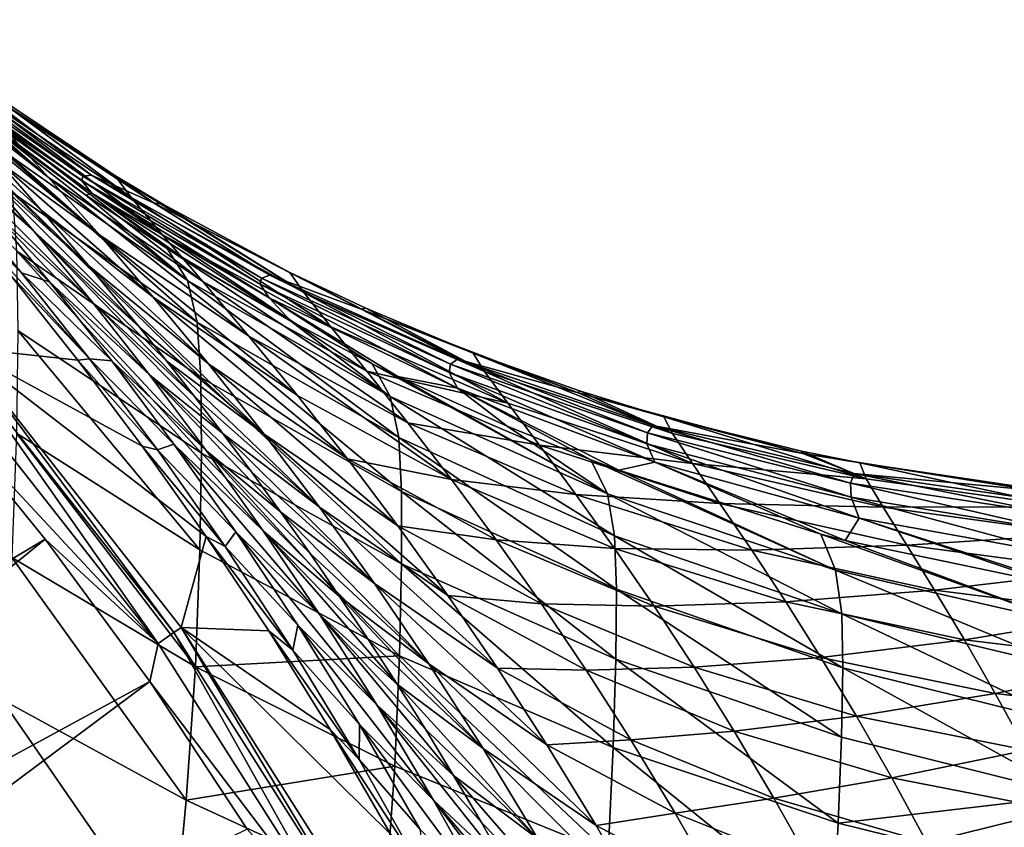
# Model space of a CAD drawing. Header units: metres. Extents: x -109 to 109, y -314 to 82.
# Tile 147 of 191: x 21 to 28, y 14 to 20. Entities that reach past the tile are written whole.
import ezdxf

# ---------------------------------------------------------------- set-up
doc = ezdxf.new("R2010")
doc.units = ezdxf.units.M
doc.layers.add('solid_504261_XXX', color=7, linetype='CONTINUOUS')

msp = doc.modelspace()

# ---------------------------------------------------------------- linework, layer by layer
at = {"layer": 'solid_504261_XXX'}
for points in [[(19.601936, 20.169321, 176.872955), (20.635729, 19.351465, 177.591263), (20.978443, 18.971785, 175.993423)], [(19.802666, 19.955219, 175.988663), (19.601936, 20.169321, 176.872955), (20.978443, 18.971785, 175.993423)], [(20.035347, 19.706345, 175.095596), (19.802666, 19.955219, 175.988663), (20.978443, 18.971785, 175.993423)], [(20.871006, 18.560364, 169.821487), (20.033354, 19.305466, 169.210815), (19.552084, 19.836094, 170.300186)], [(20.871006, 18.560364, 169.821487), (19.552084, 19.836094, 170.300186), (20.429237, 19.074097, 170.860855)], [(19.969078, 19.830486, 189.625778), (21.232883, 18.944025, 189.443192), (19.972256, 19.86092, 187.940613)], [(21.310469, 18.850092, 191.051514), (21.232883, 18.944025, 189.443192), (19.969078, 19.830486, 189.625778)], [(20.058922, 19.739655, 191.304886), (21.310469, 18.850092, 191.051514), (19.969078, 19.830486, 189.625778)], [(19.972256, 19.86092, 187.940613), (21.242247, 18.97954, 187.824158), (20.033747, 19.864307, 186.246216)], [(21.232883, 18.944025, 189.443192), (21.242247, 18.97954, 187.824158), (19.972256, 19.86092, 187.940613)], [(20.033747, 19.864307, 186.246216), (21.306446, 18.988737, 186.190216), (20.305462, 19.743208, 184.521484)], [(21.242247, 18.97954, 187.824158), (21.306446, 18.988737, 186.190216), (20.033747, 19.864307, 186.246216)], [(20.225826, 19.837021, 181.324966), (20.400219, 19.708647, 181.338867), (21.61026, 18.815126, 179.56456)], [(20.371984, 19.649408, 179.366333), (20.225826, 19.837021, 181.324966), (21.61026, 18.815126, 179.56456)], [(20.035347, 19.706345, 175.095596), (20.978443, 18.971785, 175.993423), (21.366806, 18.535389, 174.5578)], [(20.299559, 19.420322, 174.192017), (20.035347, 19.706345, 175.095596), (21.366806, 18.535389, 174.5578)], [(21.265289, 18.835392, 192.685791), (21.310469, 18.850092, 191.051514), (20.058922, 19.739655, 191.304886)], [(20.528606, 19.367022, 192.880325), (21.265289, 18.835392, 192.685791), (20.058922, 19.739655, 191.304886)], [(20.305462, 19.743208, 184.521484), (21.483702, 18.984201, 181.428589), (20.400219, 19.708647, 181.338867)], [(20.305462, 19.743208, 184.521484), (21.784548, 18.776094, 184.520645), (21.483702, 18.984201, 181.428589)], [(21.306446, 18.988737, 186.190216), (21.784548, 18.776094, 184.520645), (20.305462, 19.743208, 184.521484)], [(20.400219, 19.708647, 181.338867), (21.483702, 18.984201, 181.428589), (21.61026, 18.815126, 179.56456)], [(20.371984, 19.649408, 179.366333), (21.61026, 18.815126, 179.56456), (21.845356, 18.537346, 177.87381)], [(20.635729, 19.351465, 177.591263), (20.371984, 19.649408, 179.366333), (21.845356, 18.537346, 177.87381)], [(19.989178, 19.565922, 171.975311), (20.596085, 19.093122, 173.274933), (20.924452, 18.721786, 172.346619)], [(19.989178, 19.565922, 171.975311), (20.924452, 18.721786, 172.346619), (21.28433, 18.302071, 171.40387)], [(20.429237, 19.074097, 170.860855), (19.989178, 19.565922, 171.975311), (21.28433, 18.302071, 171.40387)], [(20.596085, 19.093122, 173.274933), (20.299559, 19.420322, 174.192017), (21.366806, 18.535389, 174.5578)], [(21.310616, 18.026587, 168.846069), (20.512522, 18.753141, 168.188644), (20.033354, 19.305466, 169.210815)], [(21.310616, 18.026587, 168.846069), (20.033354, 19.305466, 169.210815), (20.871006, 18.560364, 169.821487)], [(22.036827, 18.187386, 193.884613), (21.265289, 18.835392, 192.685791), (20.528606, 19.367022, 192.880325)], [(22.036827, 18.187386, 193.884613), (20.528606, 19.367022, 192.880325), (20.620935, 19.182379, 194.3181)], [(20.635729, 19.351465, 177.591263), (21.845356, 18.537346, 177.87381), (22.153381, 18.179161, 176.350266)], [(20.978443, 18.971785, 175.993423), (20.635729, 19.351465, 177.591263), (22.153381, 18.179161, 176.350266)], [(20.776052, 18.246622, 165.553574), (20.140015, 18.884272, 164.866913), (19.838188, 19.227674, 165.396378)], [(20.257668, 18.867804, 166.521194), (20.776052, 18.246622, 165.553574), (19.838188, 19.227674, 165.396378)], [(22.11054, 17.870937, 195.188232), (20.620935, 19.182379, 194.3181), (20.70516, 18.855471, 195.690842)], [(22.11054, 17.870937, 195.188232), (22.036827, 18.187386, 193.884613), (20.620935, 19.182379, 194.3181)], [(20.596085, 19.093122, 173.274933), (21.366806, 18.535389, 174.5578), (21.776934, 18.0599, 173.262924)], [(20.924452, 18.721786, 172.346619), (20.596085, 19.093122, 173.274933), (21.776934, 18.0599, 173.262924)], [(20.429237, 19.074097, 170.860855), (21.28433, 18.302071, 171.40387), (21.672489, 17.832676, 170.45314)], [(20.871006, 18.560364, 169.821487), (20.429237, 19.074097, 170.860855), (21.672489, 17.832676, 170.45314)], [(20.978443, 18.971785, 175.993423), (22.153381, 18.179161, 176.350266), (22.503529, 17.76531, 174.979797)], [(21.366806, 18.535389, 174.5578), (20.978443, 18.971785, 175.993423), (22.503529, 17.76531, 174.979797)], [(21.232883, 18.944025, 189.443192), (22.588863, 18.158068, 189.275284), (21.242247, 18.97954, 187.824158)], [(22.657425, 18.054251, 190.817978), (22.588863, 18.158068, 189.275284), (21.232883, 18.944025, 189.443192)], [(21.310469, 18.850092, 191.051514), (22.657425, 18.054251, 190.817978), (21.232883, 18.944025, 189.443192)], [(21.242247, 18.97954, 187.824158), (22.600283, 18.205477, 187.717087), (21.306446, 18.988737, 186.190216)], [(22.588863, 18.158068, 189.275284), (22.600283, 18.205477, 187.717087), (21.242247, 18.97954, 187.824158)], [(21.306446, 18.988737, 186.190216), (22.661871, 18.226879, 186.13858), (21.784548, 18.776094, 184.520645)], [(22.600283, 18.205477, 187.717087), (22.661871, 18.226879, 186.13858), (21.306446, 18.988737, 186.190216)], [(21.483702, 18.984201, 181.428589), (21.849184, 18.766157, 181.459976), (22.920107, 18.095423, 179.773773)], [(21.61026, 18.815126, 179.56456), (21.483702, 18.984201, 181.428589), (22.920107, 18.095423, 179.773773)], [(21.784548, 18.776094, 184.520645), (21.849184, 18.766157, 181.459976), (21.483702, 18.984201, 181.428589)], [(21.292358, 17.59271, 164.620132), (20.694729, 18.224377, 163.914063), (20.140015, 18.884272, 164.866913)], [(20.776052, 18.246622, 165.553574), (21.292358, 17.59271, 164.620132), (20.140015, 18.884272, 164.866913)], [(20.988424, 18.177799, 167.221481), (20.776052, 18.246622, 165.553574), (20.257668, 18.867804, 166.521194)], [(20.512522, 18.753141, 168.188644), (20.988424, 18.177799, 167.221481), (20.257668, 18.867804, 166.521194)], [(22.13748, 17.448809, 196.458694), (20.70516, 18.855471, 195.690842), (20.738323, 18.413116, 197.032944)], [(22.13748, 17.448809, 196.458694), (22.11054, 17.870937, 195.188232), (20.70516, 18.855471, 195.690842)], [(21.265289, 18.835392, 192.685791), (21.882242, 18.430479, 192.536011), (21.310469, 18.850092, 191.051514)], [(22.036827, 18.187386, 193.884613), (21.882242, 18.430479, 192.536011), (21.265289, 18.835392, 192.685791)], [(22.821966, 17.877857, 192.327347), (22.657425, 18.054251, 190.817978), (21.310469, 18.850092, 191.051514)], [(22.03088, 18.338062, 192.501495), (22.821966, 17.877857, 192.327347), (21.310469, 18.850092, 191.051514)], [(21.882242, 18.430479, 192.536011), (22.03088, 18.338062, 192.501495), (21.310469, 18.850092, 191.051514)], [(21.61026, 18.815126, 179.56456), (22.920107, 18.095423, 179.773773), (23.126156, 17.836218, 178.165192)], [(21.845356, 18.537346, 177.87381), (21.61026, 18.815126, 179.56456), (23.126156, 17.836218, 178.165192)], [(21.747061, 17.471533, 167.922913), (20.988424, 18.177799, 167.221481), (20.512522, 18.753141, 168.188644)], [(21.747061, 17.471533, 167.922913), (20.512522, 18.753141, 168.188644), (21.310616, 18.026587, 168.846069)], [(20.924452, 18.721786, 172.346619), (21.776934, 18.0599, 173.262924), (22.197208, 17.553226, 172.080383)], [(21.28433, 18.302071, 171.40387), (20.924452, 18.721786, 172.346619), (22.197208, 17.553226, 172.080383)], [(21.784548, 18.776094, 184.520645), (22.814335, 18.248213, 181.545181), (21.849184, 18.766157, 181.459976)], [(21.784548, 18.776094, 184.520645), (23.356764, 17.969051, 184.519836), (22.814335, 18.248213, 181.545181)], [(22.661871, 18.226879, 186.13858), (23.356764, 17.969051, 184.519836), (21.784548, 18.776094, 184.520645)], [(21.849184, 18.766157, 181.459976), (22.814335, 18.248213, 181.545181), (22.920107, 18.095423, 179.773773)], [(20.871006, 18.560364, 169.821487), (21.672489, 17.832676, 170.45314), (21.877666, 17.576883, 169.972549)], [(20.871006, 18.560364, 169.821487), (21.877666, 17.576883, 169.972549), (22.089714, 17.306463, 169.489075)], [(21.310616, 18.026587, 168.846069), (20.871006, 18.560364, 169.821487), (22.089714, 17.306463, 169.489075)], [(21.366806, 18.535389, 174.5578), (22.503529, 17.76531, 174.979797), (22.873751, 17.313242, 173.742249)], [(21.776934, 18.0599, 173.262924), (21.366806, 18.535389, 174.5578), (22.873751, 17.313242, 173.742249)], [(21.845356, 18.537346, 177.87381), (23.126156, 17.836218, 178.165192), (23.399677, 17.498255, 176.713654)], [(22.153381, 18.179161, 176.350266), (21.845356, 18.537346, 177.87381), (23.399677, 17.498255, 176.713654)], [(22.142382, 16.875826, 197.713776), (20.738323, 18.413116, 197.032944), (20.747015, 17.807606, 198.362091)], [(22.142382, 16.875826, 197.713776), (22.13748, 17.448809, 196.458694), (20.738323, 18.413116, 197.032944)], [(21.882242, 18.430479, 192.536011), (22.821966, 17.877857, 192.327347), (22.03088, 18.338062, 192.501495)], [(23.578209, 17.30653, 193.488846), (22.821966, 17.877857, 192.327347), (21.882242, 18.430479, 192.536011)], [(23.578209, 17.30653, 193.488846), (21.882242, 18.430479, 192.536011), (22.036827, 18.187386, 193.884613)], [(21.28433, 18.302071, 171.40387), (22.197208, 17.553226, 172.080383), (22.619896, 17.020521, 170.9888)], [(21.672489, 17.832676, 170.45314), (21.28433, 18.302071, 171.40387), (22.619896, 17.020521, 170.9888)], [(20.315773, 17.678717, 145.456512), (20.694729, 18.224377, 163.914063), (21.204443, 17.581984, 163.059387)], [(21.292358, 17.59271, 164.620132), (21.204443, 17.581984, 163.059387), (20.694729, 18.224377, 163.914063)], [(21.461533, 17.576385, 166.297043), (21.292358, 17.59271, 164.620132), (20.776052, 18.246622, 165.553574)], [(20.988424, 18.177799, 167.221481), (21.461533, 17.576385, 166.297043), (20.776052, 18.246622, 165.553574)], [(23.64193, 16.993006, 194.728775), (22.036827, 18.187386, 193.884613), (22.11054, 17.870937, 195.188232)], [(23.64193, 16.993006, 194.728775), (23.578209, 17.30653, 193.488846), (22.036827, 18.187386, 193.884613)], [(22.588863, 18.158068, 189.275284), (24.025135, 17.48737, 189.122116), (22.600283, 18.205477, 187.717087)], [(22.600283, 18.205477, 187.717087), (24.034492, 17.551554, 187.619186), (22.661871, 18.226879, 186.13858)], [(24.025135, 17.48737, 189.122116), (24.034492, 17.551554, 187.619186), (22.600283, 18.205477, 187.717087)], [(22.661871, 18.226879, 186.13858), (24.08835, 17.589146, 186.091064), (23.356764, 17.969051, 184.519836)], [(24.034492, 17.551554, 187.619186), (24.08835, 17.589146, 186.091064), (22.661871, 18.226879, 186.13858)], [(22.814335, 18.248213, 181.545181), (23.391798, 17.975908, 181.597519), (24.293535, 17.496563, 179.992294)], [(22.920107, 18.095423, 179.773773), (22.814335, 18.248213, 181.545181), (24.293535, 17.496563, 179.992294)], [(23.356764, 17.969051, 184.519836), (23.391798, 17.975908, 181.597519), (22.814335, 18.248213, 181.545181)], [(22.180861, 16.892262, 167.040298), (21.461533, 17.576385, 166.297043), (20.988424, 18.177799, 167.221481)], [(22.180861, 16.892262, 167.040298), (20.988424, 18.177799, 167.221481), (21.747061, 17.471533, 167.922913)], [(22.153381, 18.179161, 176.350266), (23.399677, 17.498255, 176.713654), (23.712204, 17.105665, 175.406006)], [(22.503529, 17.76531, 174.979797), (22.153381, 18.179161, 176.350266), (23.712204, 17.105665, 175.406006)], [(24.088047, 17.368343, 190.604782), (24.025135, 17.48737, 189.122116), (22.588863, 18.158068, 189.275284)], [(22.657425, 18.054251, 190.817978), (24.088047, 17.368343, 190.604782), (22.588863, 18.158068, 189.275284)], [(21.776934, 18.0599, 173.262924), (22.873751, 17.313242, 173.742249), (23.253378, 16.830856, 172.610992)], [(22.197208, 17.553226, 172.080383), (21.776934, 18.0599, 173.262924), (23.253378, 16.830856, 172.610992)], [(23.635101, 17.457457, 192.163559), (24.088047, 17.368343, 190.604782), (22.657425, 18.054251, 190.817978)], [(23.439566, 17.553864, 192.20163), (23.635101, 17.457457, 192.163559), (22.657425, 18.054251, 190.817978)], [(22.821966, 17.877857, 192.327347), (23.439566, 17.553864, 192.20163), (22.657425, 18.054251, 190.817978)], [(22.920107, 18.095423, 179.773773), (24.293535, 17.496563, 179.992294), (24.471273, 17.253973, 178.463699)], [(23.126156, 17.836218, 178.165192), (22.920107, 18.095423, 179.773773), (24.471273, 17.253973, 178.463699)], [(21.310616, 18.026587, 168.846069), (22.089714, 17.306463, 169.489075), (22.305847, 17.024107, 169.008652)], [(21.747061, 17.471533, 167.922913), (21.310616, 18.026587, 168.846069), (22.305847, 17.024107, 169.008652)], [(23.356764, 17.969051, 184.519836), (24.208445, 17.635635, 181.673019), (23.391798, 17.975908, 181.597519)], [(23.356764, 17.969051, 184.519836), (25.005209, 17.332291, 184.518951), (24.208445, 17.635635, 181.673019)], [(24.08835, 17.589146, 186.091064), (25.005209, 17.332291, 184.518951), (23.356764, 17.969051, 184.519836)], [(23.391798, 17.975908, 181.597519), (24.208445, 17.635635, 181.673019), (24.293535, 17.496563, 179.992294)], [(21.877666, 17.576883, 169.972549), (21.672489, 17.832676, 170.45314), (22.619896, 17.020521, 170.9888)], [(23.66221, 16.583155, 195.933105), (22.11054, 17.870937, 195.188232), (22.13748, 17.448809, 196.458694)], [(23.66221, 16.583155, 195.933105), (23.64193, 16.993006, 194.728775), (22.11054, 17.870937, 195.188232)], [(23.578209, 17.30653, 193.488846), (23.439566, 17.553864, 192.20163), (22.821966, 17.877857, 192.327347)], [(23.399677, 17.498255, 176.713654), (23.126156, 17.836218, 178.165192), (24.471273, 17.253973, 178.463699)], [(22.131218, 16.139933, 198.930832), (20.747015, 17.807606, 198.362091), (20.737455, 17.026743, 199.652542)], [(22.131218, 16.139933, 198.930832), (22.142382, 16.875826, 197.713776), (20.747015, 17.807606, 198.362091)], [(22.503529, 17.76531, 174.979797), (23.712204, 17.105665, 175.406006), (24.043388, 16.675499, 174.223389)], [(22.873751, 17.313242, 173.742249), (22.503529, 17.76531, 174.979797), (24.043388, 16.675499, 174.223389)], [(20.263988, 17.634132, 144.587753), (20.315773, 17.678717, 145.456512), (21.931765, 15.510949, 144.587738)], [(20.315773, 17.678717, 145.456512), (21.69326, 16.929411, 162.252228), (22.177979, 16.242636, 161.462723)], [(21.987776, 15.55009, 145.456512), (20.315773, 17.678717, 145.456512), (22.177979, 16.242636, 161.462723)], [(20.315773, 17.678717, 145.456512), (21.204443, 17.581984, 163.059387), (21.69326, 16.929411, 162.252228)], [(21.931765, 15.510949, 144.587738), (20.315773, 17.678717, 145.456512), (21.987776, 15.55009, 145.456512)], [(20.263988, 17.634132, 144.587753), (21.81403, 15.427923, 143.726547), (20.155191, 17.539698, 143.726547)], [(20.263988, 17.634132, 144.587753), (21.931765, 15.510949, 144.587738), (21.81403, 15.427923, 143.726547)], [(21.292358, 17.59271, 164.620132), (21.807871, 16.900684, 163.711456), (21.204443, 17.581984, 163.059387)], [(21.932863, 16.944538, 165.404953), (21.807871, 16.900684, 163.711456), (21.292358, 17.59271, 164.620132)], [(21.461533, 17.576385, 166.297043), (21.932863, 16.944538, 165.404953), (21.292358, 17.59271, 164.620132)], [(24.034492, 17.551554, 187.619186), (25.53195, 17.029453, 187.53038), (24.08835, 17.589146, 186.091064)], [(24.08835, 17.589146, 186.091064), (25.573479, 17.084957, 186.047546), (25.005209, 17.332291, 184.518951)], [(25.53195, 17.029453, 187.53038), (25.573479, 17.084957, 186.047546), (24.08835, 17.589146, 186.091064)], [(24.208445, 17.635635, 181.673019), (25.014816, 17.348339, 181.749008), (25.722088, 17.024084, 180.218109)], [(24.293535, 17.496563, 179.992294), (24.208445, 17.635635, 181.673019), (25.722088, 17.024084, 180.218109)], [(25.005209, 17.332291, 184.518951), (25.014816, 17.348339, 181.749008), (24.208445, 17.635635, 181.673019)], [(20.155191, 17.539698, 143.726547), (21.81403, 15.427923, 143.726547), (20.107044, 17.261322, 142.88179)], [(21.807871, 16.900684, 163.711456), (21.69326, 16.929411, 162.252228), (21.204443, 17.581984, 163.059387)], [(22.613026, 16.284573, 166.188278), (21.932863, 16.944538, 165.404953), (21.461533, 17.576385, 166.297043)], [(22.613026, 16.284573, 166.188278), (21.461533, 17.576385, 166.297043), (22.180861, 16.892262, 167.040298)], [(21.877666, 17.576883, 169.972549), (22.619896, 17.020521, 170.9888), (23.040224, 16.464689, 169.973114)], [(22.089714, 17.306463, 169.489075), (21.877666, 17.576883, 169.972549), (23.040224, 16.464689, 169.973114)], [(22.197208, 17.553226, 172.080383), (23.253378, 16.830856, 172.610992), (23.635338, 16.323309, 171.565948)], [(22.619896, 17.020521, 170.9888), (22.197208, 17.553226, 172.080383), (23.635338, 16.323309, 171.565948)], [(25.227901, 16.565693, 193.133713), (23.635101, 17.457457, 192.163559), (23.439566, 17.553864, 192.20163)], [(25.227901, 16.565693, 193.133713), (23.439566, 17.553864, 192.20163), (23.578209, 17.30653, 193.488846)], [(24.025135, 17.48737, 189.122116), (25.528507, 16.945452, 188.983826), (24.034492, 17.551554, 187.619186)], [(25.528507, 16.945452, 188.983826), (25.53195, 17.029453, 187.53038), (24.034492, 17.551554, 187.619186)], [(21.747061, 17.471533, 167.922913), (22.305847, 17.024107, 169.008652), (22.523365, 16.732691, 168.536331)], [(21.747061, 17.471533, 167.922913), (22.523365, 16.732691, 168.536331), (22.743761, 16.429585, 168.067657)], [(22.180861, 16.892262, 167.040298), (21.747061, 17.471533, 167.922913), (22.743761, 16.429585, 168.067657)], [(23.662138, 16.034678, 197.119614), (22.13748, 17.448809, 196.458694), (22.142382, 16.875826, 197.713776)], [(23.662138, 16.034678, 197.119614), (23.66221, 16.583155, 195.933105), (22.13748, 17.448809, 196.458694)], [(23.399677, 17.498255, 176.713654), (24.471273, 17.253973, 178.463699), (24.71146, 16.934547, 177.081894)], [(23.712204, 17.105665, 175.406006), (23.399677, 17.498255, 176.713654), (24.71146, 16.934547, 177.081894)], [(23.635101, 17.457457, 192.163559), (24.4671, 17.079233, 192.010117), (24.088047, 17.368343, 190.604782)], [(25.227901, 16.565693, 193.133713), (24.4671, 17.079233, 192.010117), (23.635101, 17.457457, 192.163559)], [(25.589056, 16.807283, 190.412582), (25.528507, 16.945452, 188.983826), (24.025135, 17.48737, 189.122116)], [(24.088047, 17.368343, 190.604782), (25.589056, 16.807283, 190.412582), (24.025135, 17.48737, 189.122116)], [(24.293535, 17.496563, 179.992294), (25.722088, 17.024084, 180.218109), (25.873325, 16.795759, 178.767227)], [(24.471273, 17.253973, 178.463699), (24.293535, 17.496563, 179.992294), (25.873325, 16.795759, 178.767227)], [(25.31427, 16.744892, 191.867111), (25.589056, 16.807283, 190.412582), (24.088047, 17.368343, 190.604782)], [(25.103064, 16.823658, 191.901596), (25.31427, 16.744892, 191.867111), (24.088047, 17.368343, 190.604782)], [(24.4671, 17.079233, 192.010117), (25.103064, 16.823658, 191.901596), (24.088047, 17.368343, 190.604782)], [(22.305847, 17.024107, 169.008652), (22.089714, 17.306463, 169.489075), (23.040224, 16.464689, 169.973114)], [(23.253378, 16.830856, 172.610992), (22.873751, 17.313242, 173.742249), (24.043388, 16.675499, 174.223389)], [(25.282724, 16.247602, 194.316559), (23.578209, 17.30653, 193.488846), (23.64193, 16.993006, 194.728775)], [(25.282724, 16.247602, 194.316559), (25.227901, 16.565693, 193.133713), (23.578209, 17.30653, 193.488846)], [(25.005209, 17.332291, 184.518951), (25.65634, 17.152321, 181.810287), (25.014816, 17.348339, 181.749008)], [(25.005209, 17.332291, 184.518951), (26.711853, 16.872797, 184.51828), (25.65634, 17.152321, 181.810287)], [(25.573479, 17.084957, 186.047546), (26.711853, 16.872797, 184.51828), (25.005209, 17.332291, 184.518951)], [(25.014816, 17.348339, 181.749008), (25.65634, 17.152321, 181.810287), (25.722088, 17.024084, 180.218109)], [(20.107044, 17.261322, 142.88179), (20.955507, 16.220762, 142.88179), (14.664287, 12.455957, 119.136856)], [(21.81403, 15.427923, 143.726547), (20.955507, 16.220762, 142.88179), (20.107044, 17.261322, 142.88179)], [(24.71146, 16.934547, 177.081894), (24.471273, 17.253973, 178.463699), (25.873325, 16.795759, 178.767227)], [(25.65634, 17.152321, 181.810287), (26.703085, 16.890949, 181.911484), (27.195368, 16.68059, 180.448364)], [(25.722088, 17.024084, 180.218109), (25.65634, 17.152321, 181.810287), (27.195368, 16.68059, 180.448364)], [(26.711853, 16.872797, 184.51828), (26.703085, 16.890949, 181.911484), (25.65634, 17.152321, 181.810287)], [(23.712204, 17.105665, 175.406006), (24.71146, 16.934547, 177.081894), (24.987829, 16.561522, 175.834656)], [(24.043388, 16.675499, 174.223389), (23.712204, 17.105665, 175.406006), (24.987829, 16.561522, 175.834656)], [(25.227901, 16.565693, 193.133713), (25.103064, 16.823658, 191.901596), (24.4671, 17.079233, 192.010117)], [(25.53195, 17.029453, 187.53038), (27.075533, 16.646326, 187.451172), (25.573479, 17.084957, 186.047546)], [(25.573479, 17.084957, 186.047546), (27.101931, 16.71973, 186.008423), (26.711853, 16.872797, 184.51828)], [(27.075533, 16.646326, 187.451172), (27.101931, 16.71973, 186.008423), (25.573479, 17.084957, 186.047546)], [(22.09762, 15.252026, 200.070419), (20.737455, 17.026743, 199.652542), (20.70253, 16.082834, 200.860764)], [(22.09762, 15.252026, 200.070419), (22.131218, 16.139933, 198.930832), (20.737455, 17.026743, 199.652542)], [(22.305847, 17.024107, 169.008652), (23.040224, 16.464689, 169.973114), (23.457108, 15.884231, 169.017807)], [(22.523365, 16.732691, 168.536331), (22.305847, 17.024107, 169.008652), (23.457108, 15.884231, 169.017807)], [(22.619896, 17.020521, 170.9888), (23.635338, 16.323309, 171.565948), (24.015293, 15.793538, 170.592987)], [(23.040224, 16.464689, 169.973114), (22.619896, 17.020521, 170.9888), (24.015293, 15.793538, 170.592987)], [(25.296631, 15.841695, 195.461609), (23.64193, 16.993006, 194.728775), (23.66221, 16.583155, 195.933105)], [(25.296631, 15.841695, 195.461609), (25.282724, 16.247602, 194.316559), (23.64193, 16.993006, 194.728775)], [(25.528507, 16.945452, 188.983826), (27.080513, 16.540915, 188.861191), (25.53195, 17.029453, 187.53038)], [(27.080513, 16.540915, 188.861191), (27.075533, 16.646326, 187.451172), (25.53195, 17.029453, 187.53038)], [(25.873325, 16.795759, 178.767227), (25.722088, 17.024084, 180.218109), (27.195368, 16.68059, 180.448364)], [(22.322847, 16.164387, 162.821594), (22.177979, 16.242636, 161.462723), (21.69326, 16.929411, 162.252228)], [(21.807871, 16.900684, 163.711456), (22.322847, 16.164387, 162.821594), (21.69326, 16.929411, 162.252228)], [(21.932863, 16.944538, 165.404953), (22.403677, 16.27705, 164.536194), (21.807871, 16.900684, 163.711456)], [(23.044792, 15.643453, 165.358276), (22.403677, 16.27705, 164.536194), (21.932863, 16.944538, 165.404953)], [(23.044792, 15.643453, 165.358276), (21.932863, 16.944538, 165.404953), (22.613026, 16.284573, 166.188278)], [(24.71146, 16.934547, 177.081894), (25.873325, 16.795759, 178.767227), (26.082291, 16.492764, 177.452698)], [(24.987829, 16.561522, 175.834656), (24.71146, 16.934547, 177.081894), (26.082291, 16.492764, 177.452698)], [(27.141033, 16.380785, 190.242584), (27.080513, 16.540915, 188.861191), (25.528507, 16.945452, 188.983826)], [(25.589056, 16.807283, 190.412582), (27.141033, 16.380785, 190.242584), (25.528507, 16.945452, 188.983826)], [(22.403677, 16.27705, 164.536194), (22.322847, 16.164387, 162.821594), (21.807871, 16.900684, 163.711456)], [(23.647526, 15.335828, 198.268738), (22.142382, 16.875826, 197.713776), (22.131218, 16.139933, 198.930832)], [(23.647526, 15.335828, 198.268738), (23.662138, 16.034678, 197.119614), (22.142382, 16.875826, 197.713776)], [(22.180861, 16.892262, 167.040298), (22.743761, 16.429585, 168.067657), (22.96788, 16.112768, 167.599991)], [(22.180861, 16.892262, 167.040298), (22.96788, 16.112768, 167.599991), (23.192154, 15.786478, 167.14006)], [(22.613026, 16.284573, 166.188278), (22.180861, 16.892262, 167.040298), (23.192154, 15.786478, 167.14006)], [(26.703085, 16.890949, 181.911484), (27.146698, 16.801189, 181.954727), (27.195368, 16.68059, 180.448364)], [(26.711853, 16.872797, 184.51828), (27.146698, 16.801189, 181.954727), (26.703085, 16.890949, 181.911484)], [(26.711853, 16.872797, 184.51828), (28.457485, 16.594374, 184.518524), (27.146698, 16.801189, 181.954727)], [(27.101931, 16.71973, 186.008423), (28.457485, 16.594374, 184.518524), (26.711853, 16.872797, 184.51828)], [(23.253378, 16.830856, 172.610992), (24.043388, 16.675499, 174.223389), (24.383423, 16.215555, 173.140991)], [(23.635338, 16.323309, 171.565948), (23.253378, 16.830856, 172.610992), (24.383423, 16.215555, 173.140991)], [(26.960951, 15.984937, 192.822495), (25.31427, 16.744892, 191.867111), (25.103064, 16.823658, 191.901596)], [(26.960951, 15.984937, 192.822495), (25.103064, 16.823658, 191.901596), (25.227901, 16.565693, 193.133713)], [(25.31427, 16.744892, 191.867111), (26.848848, 16.259171, 191.638138), (25.589056, 16.807283, 190.412582)], [(27.034111, 16.210484, 191.612915), (27.141033, 16.380785, 190.242584), (25.589056, 16.807283, 190.412582)], [(26.848848, 16.259171, 191.638138), (27.034111, 16.210484, 191.612915), (25.589056, 16.807283, 190.412582)], [(25.873325, 16.795759, 178.767227), (27.195368, 16.68059, 180.448364), (27.322735, 16.4638, 179.072296)], [(26.082291, 16.492764, 177.452698), (25.873325, 16.795759, 178.767227), (27.322735, 16.4638, 179.072296)], [(27.146698, 16.801189, 181.954727), (28.439423, 16.608137, 182.081543), (28.702488, 16.467953, 180.679962)], [(27.195368, 16.68059, 180.448364), (27.146698, 16.801189, 181.954727), (28.702488, 16.467953, 180.679962)], [(28.457485, 16.594374, 184.518524), (28.439423, 16.608137, 182.081543), (27.146698, 16.801189, 181.954727)], [(22.743761, 16.429585, 168.067657), (22.523365, 16.732691, 168.536331), (23.457108, 15.884231, 169.017807)], [(26.960951, 15.984937, 192.822495), (26.848848, 16.259171, 191.638138), (25.31427, 16.744892, 191.867111)], [(27.075533, 16.646326, 187.451172), (28.647064, 16.40819, 187.382263), (27.101931, 16.71973, 186.008423)], [(27.101931, 16.71973, 186.008423), (28.657642, 16.497889, 185.974258), (28.457485, 16.594374, 184.518524)], [(28.647064, 16.40819, 187.382263), (28.657642, 16.497889, 185.974258), (27.101931, 16.71973, 186.008423)], [(24.043388, 16.675499, 174.223389), (24.987829, 16.561522, 175.834656), (25.281616, 16.151352, 174.704514)], [(24.383423, 16.215555, 173.140991), (24.043388, 16.675499, 174.223389), (25.281616, 16.151352, 174.704514)], [(28.661369, 16.281126, 188.755142), (28.647064, 16.40819, 187.382263), (27.075533, 16.646326, 187.451172)], [(27.080513, 16.540915, 188.861191), (28.661369, 16.281126, 188.755142), (27.075533, 16.646326, 187.451172)], [(27.322735, 16.4638, 179.072296), (27.195368, 16.68059, 180.448364), (28.702488, 16.467953, 180.679962)], [(25.291189, 15.308843, 196.586502), (23.66221, 16.583155, 195.933105), (23.662138, 16.034678, 197.119614)], [(25.291189, 15.308843, 196.586502), (25.296631, 15.841695, 195.461609), (23.66221, 16.583155, 195.933105)], [(24.987829, 16.561522, 175.834656), (26.082291, 16.492764, 177.452698), (26.324797, 16.13718, 176.263321)], [(25.281616, 16.151352, 174.704514), (24.987829, 16.561522, 175.834656), (26.324797, 16.13718, 176.263321)], [(27.008244, 15.654881, 193.955948), (25.227901, 16.565693, 193.133713), (25.282724, 16.247602, 194.316559)], [(27.008244, 15.654881, 193.955948), (26.960951, 15.984937, 192.822495), (25.227901, 16.565693, 193.133713)], [(28.723022, 16.097261, 190.0961), (28.661369, 16.281126, 188.755142), (27.080513, 16.540915, 188.861191)], [(27.141033, 16.380785, 190.242584), (28.723022, 16.097261, 190.0961), (27.080513, 16.540915, 188.861191)], [(23.040224, 16.464689, 169.973114), (24.015293, 15.793538, 170.592987), (24.392328, 15.240208, 169.67749)], [(23.457108, 15.884231, 169.017807), (23.040224, 16.464689, 169.973114), (24.392328, 15.240208, 169.67749)], [(26.082291, 16.492764, 177.452698), (27.322735, 16.4638, 179.072296), (27.503307, 16.174713, 177.822052)], [(26.324797, 16.13718, 176.263321), (26.082291, 16.492764, 177.452698), (27.503307, 16.174713, 177.822052)], [(27.322735, 16.4638, 179.072296), (28.702488, 16.467953, 180.679962), (28.809364, 16.259596, 179.375122)], [(27.503307, 16.174713, 177.822052), (27.322735, 16.4638, 179.072296), (28.809364, 16.259596, 179.375122)], [(22.743761, 16.429585, 168.067657), (23.457108, 15.884231, 169.017807), (23.871468, 15.274992, 168.10759)], [(22.96788, 16.112768, 167.599991), (22.743761, 16.429585, 168.067657), (23.871468, 15.274992, 168.10759)], [(23.635338, 16.323309, 171.565948), (24.383423, 16.215555, 173.140991), (24.725832, 15.730945, 172.140076)], [(24.015293, 15.793538, 170.592987), (23.635338, 16.323309, 171.565948), (24.725832, 15.730945, 172.140076)], [(27.034111, 16.210484, 191.612915), (28.642183, 15.874993, 191.414413), (27.141033, 16.380785, 190.242584)], [(28.755377, 15.857221, 191.40181), (28.723022, 16.097261, 190.0961), (27.141033, 16.380785, 190.242584)], [(28.642183, 15.874993, 191.414413), (28.755377, 15.857221, 191.40181), (27.141033, 16.380785, 190.242584)], [(21.987776, 15.55009, 145.456512), (22.177979, 16.242636, 161.462723), (22.654112, 15.524397, 160.696579)], [(22.836435, 15.377799, 161.947815), (22.654112, 15.524397, 160.696579), (22.177979, 16.242636, 161.462723)], [(22.322847, 16.164387, 162.821594), (22.836435, 15.377799, 161.947815), (22.177979, 16.242636, 161.462723)], [(22.403677, 16.27705, 164.536194), (22.874264, 15.568034, 163.685135), (22.322847, 16.164387, 162.821594)], [(23.476475, 14.963288, 164.544891), (22.874264, 15.568034, 163.685135), (22.403677, 16.27705, 164.536194)], [(23.476475, 14.963288, 164.544891), (22.403677, 16.27705, 164.536194), (23.044792, 15.643453, 165.358276)], [(22.613026, 16.284573, 166.188278), (23.192154, 15.786478, 167.14006), (23.413052, 15.455509, 166.693954)], [(22.613026, 16.284573, 166.188278), (23.413052, 15.455509, 166.693954), (23.630449, 15.119959, 166.260696)], [(23.044792, 15.643453, 165.358276), (22.613026, 16.284573, 166.188278), (23.630449, 15.119959, 166.260696)], [(27.01659, 15.244293, 195.049805), (25.282724, 16.247602, 194.316559), (25.296631, 15.841695, 195.461609)], [(27.01659, 15.244293, 195.049805), (27.008244, 15.654881, 193.955948), (25.282724, 16.247602, 194.316559)], [(28.744671, 15.578529, 192.55899), (27.034111, 16.210484, 191.612915), (26.848848, 16.259171, 191.638138)], [(28.744671, 15.578529, 192.55899), (26.848848, 16.259171, 191.638138), (26.960951, 15.984937, 192.822495)], [(27.503307, 16.174713, 177.822052), (28.809364, 16.259596, 179.375122), (28.965038, 15.981487, 178.185516)], [(20.955507, 16.220762, 142.88179), (15.317132, 11.643782, 119.136856), (14.664287, 12.455957, 119.136856)], [(20.955507, 16.220762, 142.88179), (21.750181, 15.138562, 142.88179), (15.317132, 11.643782, 119.136856)], [(21.81403, 15.427923, 143.726547), (21.750181, 15.138562, 142.88179), (20.955507, 16.220762, 142.88179)], [(22.874264, 15.568034, 163.685135), (22.836435, 15.377799, 161.947815), (22.322847, 16.164387, 162.821594)], [(24.383423, 16.215555, 173.140991), (25.281616, 16.151352, 174.704514), (25.583809, 15.711648, 173.668488)], [(24.725832, 15.730945, 172.140076), (24.383423, 16.215555, 173.140991), (25.583809, 15.711648, 173.668488)], [(26.324797, 16.13718, 176.263321), (27.503307, 16.174713, 177.822052), (27.714888, 15.834043, 176.687454)], [(28.744671, 15.578529, 192.55899), (28.642183, 15.874993, 191.414413), (27.034111, 16.210484, 191.612915)], [(27.714888, 15.834043, 176.687454), (27.503307, 16.174713, 177.822052), (28.965038, 15.981487, 178.185516)], [(23.647526, 15.335828, 198.268738), (22.131218, 16.139933, 198.930832), (22.09762, 15.252026, 200.070419)], [(23.192154, 15.786478, 167.14006), (22.96788, 16.112768, 167.599991), (23.871468, 15.274992, 168.10759)], [(25.281616, 16.151352, 174.704514), (26.324797, 16.13718, 176.263321), (26.583576, 15.744698, 175.183044)], [(25.583809, 15.711648, 173.668488), (25.281616, 16.151352, 174.704514), (26.583576, 15.744698, 175.183044)], [(26.583576, 15.744698, 175.183044), (26.324797, 16.13718, 176.263321), (27.714888, 15.834043, 176.687454)], [(22.02763, 14.237732, 201.104721), (20.70253, 16.082834, 200.860764), (20.627014, 15.003718, 201.956436)], [(22.02763, 14.237732, 201.104721), (22.09762, 15.252026, 200.070419), (20.70253, 16.082834, 200.860764)], [(25.272135, 14.637791, 197.674545), (23.662138, 16.034678, 197.119614), (23.647526, 15.335828, 198.268738)], [(25.272135, 14.637791, 197.674545), (25.291189, 15.308843, 196.586502), (23.662138, 16.034678, 197.119614)], [(28.785786, 15.229253, 193.651642), (26.960951, 15.984937, 192.822495), (27.008244, 15.654881, 193.955948)], [(28.785786, 15.229253, 193.651642), (28.744671, 15.578529, 192.55899), (26.960951, 15.984937, 192.822495)], [(27.714888, 15.834043, 176.687454), (28.965038, 15.981487, 178.185516), (29.149214, 15.652795, 177.102066)], [(23.457108, 15.884231, 169.017807), (24.392328, 15.240208, 169.67749), (24.767376, 14.659434, 168.805038)], [(23.871468, 15.274992, 168.10759), (23.457108, 15.884231, 169.017807), (24.767376, 14.659434, 168.805038)], [(24.015293, 15.793538, 170.592987), (24.725832, 15.730945, 172.140076), (25.066673, 15.224605, 171.207428)], [(24.392328, 15.240208, 169.67749), (24.015293, 15.793538, 170.592987), (25.066673, 15.224605, 171.207428)], [(27.006134, 14.717485, 196.121246), (25.296631, 15.841695, 195.461609), (25.291189, 15.308843, 196.586502)], [(27.006134, 14.717485, 196.121246), (27.01659, 15.244293, 195.049805), (25.296631, 15.841695, 195.461609)], [(26.583576, 15.744698, 175.183044), (27.714888, 15.834043, 176.687454), (27.941622, 15.456554, 175.653946)], [(27.941622, 15.456554, 175.653946), (27.714888, 15.834043, 176.687454), (29.149214, 15.652795, 177.102066)], [(23.192154, 15.786478, 167.14006), (23.871468, 15.274992, 168.10759), (24.284904, 14.630892, 167.230011)], [(23.413052, 15.455509, 166.693954), (23.192154, 15.786478, 167.14006), (24.284904, 14.630892, 167.230011)], [(24.725832, 15.730945, 172.140076), (25.583809, 15.711648, 173.668488), (25.888474, 15.247424, 172.709183)], [(25.066673, 15.224605, 171.207428), (24.725832, 15.730945, 172.140076), (25.888474, 15.247424, 172.709183)], [(25.583809, 15.711648, 173.668488), (26.583576, 15.744698, 175.183044), (26.850348, 15.32266, 174.190704)], [(26.850348, 15.32266, 174.190704), (26.583576, 15.744698, 175.183044), (27.941622, 15.456554, 175.653946)], [(23.044792, 15.643453, 165.358276), (23.630449, 15.119959, 166.260696), (23.846148, 14.776558, 165.8358)], [(23.044792, 15.643453, 165.358276), (23.846148, 14.776558, 165.8358), (24.059488, 14.425677, 165.419861)], [(23.476475, 14.963288, 164.544891), (23.044792, 15.643453, 165.358276), (24.059488, 14.425677, 165.419861)], [(25.888474, 15.247424, 172.709183), (25.583809, 15.711648, 173.668488), (26.850348, 15.32266, 174.190704)], [(28.78974, 14.805191, 194.703293), (27.008244, 15.654881, 193.955948), (27.01659, 15.244293, 195.049805)], [(28.78974, 14.805191, 194.703293), (28.785786, 15.229253, 193.651642), (27.008244, 15.654881, 193.955948)], [(27.941622, 15.456554, 175.653946), (29.149214, 15.652795, 177.102066), (29.347395, 15.287236, 176.111679)], [(22.874264, 15.568034, 163.685135), (23.343866, 14.811773, 162.849136), (22.836435, 15.377799, 161.947815)], [(23.907406, 14.238661, 163.745651), (23.343866, 14.811773, 162.849136), (22.874264, 15.568034, 163.685135)], [(23.907406, 14.238661, 163.745651), (22.874264, 15.568034, 163.685135), (23.476475, 14.963288, 164.544891)], [(21.931765, 15.510949, 144.587738), (23.25251, 13.160301, 143.726547), (21.81403, 15.427923, 143.726547)], [(21.931765, 15.510949, 144.587738), (21.987776, 15.55009, 145.456512), (23.377991, 13.231078, 144.587738)], [(21.931765, 15.510949, 144.587738), (23.377991, 13.231078, 144.587738), (23.25251, 13.160301, 143.726547)], [(21.987776, 15.55009, 145.456512), (23.119879, 14.773791, 159.954819), (23.580912, 13.976401, 159.226791)], [(23.43766, 13.264377, 145.456512), (21.987776, 15.55009, 145.456512), (23.580912, 13.976401, 159.226791)], [(21.987776, 15.55009, 145.456512), (22.654112, 15.524397, 160.696579), (23.119879, 14.773791, 159.954819)], [(23.377991, 13.231078, 144.587738), (21.987776, 15.55009, 145.456512), (23.43766, 13.264377, 145.456512)], [(23.341272, 14.546886, 161.099854), (23.119879, 14.773791, 159.954819), (22.654112, 15.524397, 160.696579)], [(22.836435, 15.377799, 161.947815), (23.341272, 14.546886, 161.099854), (22.654112, 15.524397, 160.696579)], [(21.81403, 15.427923, 143.726547), (23.25251, 13.160301, 143.726547), (21.750181, 15.138562, 142.88179)], [(23.630449, 15.119959, 166.260696), (23.413052, 15.455509, 166.693954), (24.284904, 14.630892, 167.230011)], [(26.850348, 15.32266, 174.190704), (27.941622, 15.456554, 175.653946), (28.175911, 15.049262, 174.702209)], [(28.175911, 15.049262, 174.702209), (27.941622, 15.456554, 175.653946), (29.347395, 15.287236, 176.111679)], [(23.343866, 14.811773, 162.849136), (23.341272, 14.546886, 161.099854), (22.836435, 15.377799, 161.947815)], [(23.612803, 14.496119, 199.345062), (23.647526, 15.335828, 198.268738), (22.09762, 15.252026, 200.070419)], [(25.234697, 13.836767, 198.694214), (23.647526, 15.335828, 198.268738), (23.612803, 14.496119, 199.345062)], [(25.234697, 13.836767, 198.694214), (25.272135, 14.637791, 197.674545), (23.647526, 15.335828, 198.268738)], [(23.871468, 15.274992, 168.10759), (24.767376, 14.659434, 168.805038), (25.141975, 14.045494, 167.963974)], [(24.284904, 14.630892, 167.230011), (23.871468, 15.274992, 168.10759), (25.141975, 14.045494, 167.963974)], [(26.98255, 14.063907, 197.156265), (25.291189, 15.308843, 196.586502), (25.272135, 14.637791, 197.674545)], [(26.98255, 14.063907, 197.156265), (27.006134, 14.717485, 196.121246), (25.291189, 15.308843, 196.586502)], [(25.888474, 15.247424, 172.709183), (26.850348, 15.32266, 174.190704), (27.119675, 14.875935, 173.270325)], [(27.119675, 14.875935, 173.270325), (26.850348, 15.32266, 174.190704), (28.175911, 15.049262, 174.702209)], [(28.175911, 15.049262, 174.702209), (29.347395, 15.287236, 176.111679), (29.552618, 14.891436, 175.196915)], [(23.612803, 14.496119, 199.345062), (22.09762, 15.252026, 200.070419), (22.02763, 14.237732, 201.104721)], [(24.392328, 15.240208, 169.67749), (25.066673, 15.224605, 171.207428), (25.405174, 14.695376, 170.329346)], [(24.767376, 14.659434, 168.805038), (24.392328, 15.240208, 169.67749), (25.405174, 14.695376, 170.329346)], [(25.066673, 15.224605, 171.207428), (25.888474, 15.247424, 172.709183), (26.19202, 14.761592, 171.814331)], [(25.405174, 14.695376, 170.329346), (25.066673, 15.224605, 171.207428), (26.19202, 14.761592, 171.814331)], [(26.19202, 14.761592, 171.814331), (25.888474, 15.247424, 172.709183), (27.119675, 14.875935, 173.270325)], [(28.775303, 14.27436, 195.730453), (27.01659, 15.244293, 195.049805), (27.006134, 14.717485, 196.121246)], [(28.775303, 14.27436, 195.730453), (28.78974, 14.805191, 194.703293), (27.01659, 15.244293, 195.049805)], [(21.750181, 15.138562, 142.88179), (15.92505, 10.797452, 119.136856), (15.317132, 11.643782, 119.136856)], [(21.750181, 15.138562, 142.88179), (22.489021, 14.017503, 142.88179), (15.92505, 10.797452, 119.136856)], [(23.25251, 13.160301, 143.726547), (22.489021, 14.017503, 142.88179), (21.750181, 15.138562, 142.88179)], [(23.630449, 15.119959, 166.260696), (24.284904, 14.630892, 167.230011), (24.698702, 13.944963, 166.375244)], [(23.846148, 14.776558, 165.8358), (23.630449, 15.119959, 166.260696), (24.698702, 13.944963, 166.375244)], [(27.119675, 14.875935, 173.270325), (28.175911, 15.049262, 174.702209), (28.412775, 14.616843, 173.817642)], [(28.412775, 14.616843, 173.817642), (28.175911, 15.049262, 174.702209), (29.552618, 14.891436, 175.196915)], [(21.923342, 13.122091, 202.007324), (20.627014, 15.003718, 201.956436), (20.513123, 13.816594, 202.91127)], [(21.923342, 13.122091, 202.007324), (22.02763, 14.237732, 201.104721), (20.627014, 15.003718, 201.956436)], [(23.476475, 14.963288, 164.544891), (24.059488, 14.425677, 165.419861), (24.269815, 14.067868, 165.013458)], [(23.476475, 14.963288, 164.544891), (24.269815, 14.067868, 165.013458), (24.476578, 13.703769, 164.61702)], [(23.907406, 14.238661, 163.745651), (23.476475, 14.963288, 164.544891), (24.476578, 13.703769, 164.61702)], [(26.19202, 14.761592, 171.814331), (27.119675, 14.875935, 173.270325), (27.388287, 14.407384, 172.410568)], [(27.388287, 14.407384, 172.410568), (27.119675, 14.875935, 173.270325), (28.412775, 14.616843, 173.817642)], [(23.824553, 13.687943, 160.297882), (23.580912, 13.976401, 159.226791), (23.119879, 14.773791, 159.954819)], [(23.341272, 14.546886, 161.099854), (23.824553, 13.687943, 160.297882), (23.119879, 14.773791, 159.954819)], [(23.343866, 14.811773, 162.849136), (23.805788, 14.01405, 162.037384), (23.341272, 14.546886, 161.099854)], [(24.331503, 13.475135, 162.969162), (23.805788, 14.01405, 162.037384), (23.343866, 14.811773, 162.849136)], [(24.331503, 13.475135, 162.969162), (23.343866, 14.811773, 162.849136), (23.907406, 14.238661, 163.745651)], [(24.059488, 14.425677, 165.419861), (23.846148, 14.776558, 165.8358), (24.698702, 13.944963, 166.375244)], [(25.405174, 14.695376, 170.329346), (26.19202, 14.761592, 171.814331), (26.493797, 14.253174, 170.971146)], [(26.493797, 14.253174, 170.971146), (26.19202, 14.761592, 171.814331), (27.388287, 14.407384, 172.410568)], [(24.767376, 14.659434, 168.805038), (25.405174, 14.695376, 170.329346), (25.74227, 14.139659, 169.49231)], [(25.74227, 14.139659, 169.49231), (25.405174, 14.695376, 170.329346), (26.493797, 14.253174, 170.971146)], [(28.775303, 14.27436, 195.730453), (27.006134, 14.717485, 196.121246), (26.98255, 14.063907, 197.156265)], [(24.284904, 14.630892, 167.230011), (25.141975, 14.045494, 167.963974), (25.517365, 13.391843, 167.145096)], [(24.698702, 13.944963, 166.375244), (24.284904, 14.630892, 167.230011), (25.517365, 13.391843, 167.145096)], [(25.141975, 14.045494, 167.963974), (24.767376, 14.659434, 168.805038), (25.74227, 14.139659, 169.49231)], [(26.94186, 13.290653, 198.126984), (25.272135, 14.637791, 197.674545), (25.234697, 13.836767, 198.694214)], [(26.94186, 13.290653, 198.126984), (26.98255, 14.063907, 197.156265), (25.272135, 14.637791, 197.674545)], [(27.388287, 14.407384, 172.410568), (28.412775, 14.616843, 173.817642), (28.649231, 14.162085, 172.989883)], [(23.805788, 14.01405, 162.037384), (23.824553, 13.687943, 160.297882), (23.341272, 14.546886, 161.099854)], [(23.545275, 13.538877, 200.323151), (23.612803, 14.496119, 199.345062), (22.02763, 14.237732, 201.104721)], [(25.234697, 13.836767, 198.694214), (23.612803, 14.496119, 199.345062), (23.545275, 13.538877, 200.323151)], [(24.059488, 14.425677, 165.419861), (24.698702, 13.944963, 166.375244), (25.11264, 13.209553, 165.538589)], [(24.269815, 14.067868, 165.013458), (24.059488, 14.425677, 165.419861), (25.11264, 13.209553, 165.538589)], [(26.493797, 14.253174, 170.971146), (27.388287, 14.407384, 172.410568), (27.655628, 13.916209, 171.599594)], [(27.655628, 13.916209, 171.599594), (27.388287, 14.407384, 172.410568), (28.649231, 14.162085, 172.989883)], [(23.545275, 13.538877, 200.323151), (22.02763, 14.237732, 201.104721), (21.923342, 13.122091, 202.007324)], [(23.907406, 14.238661, 163.745651), (24.476578, 13.703769, 164.61702), (24.679054, 13.334713, 164.231522)], [(23.907406, 14.238661, 163.745651), (24.679054, 13.334713, 164.231522), (24.876408, 12.962263, 163.858246)], [(24.331503, 13.475135, 162.969162), (23.907406, 14.238661, 163.745651), (24.876408, 12.962263, 163.858246)], [(25.74227, 14.139659, 169.49231), (26.493797, 14.253174, 170.971146), (26.794727, 13.718871, 170.167007)], [(26.794727, 13.718871, 170.167007), (26.493797, 14.253174, 170.971146), (27.655628, 13.916209, 171.599594)], [(28.748075, 13.62715, 196.72142), (28.775303, 14.27436, 195.730453), (26.98255, 14.063907, 197.156265)], [(27.655628, 13.916209, 171.599594), (28.649231, 14.162085, 172.989883), (28.884806, 13.684366, 172.208069)], [(24.476578, 13.703769, 164.61702), (24.269815, 14.067868, 165.013458), (25.11264, 13.209553, 165.538589)], [(25.141975, 14.045494, 167.963974), (25.74227, 14.139659, 169.49231), (26.079428, 13.552115, 168.68541)], [(26.079428, 13.552115, 168.68541), (25.74227, 14.139659, 169.49231), (26.794727, 13.718871, 170.167007)], [(25.517365, 13.391843, 167.145096), (25.141975, 14.045494, 167.963974), (26.079428, 13.552115, 168.68541)], [(28.748075, 13.62715, 196.72142), (26.98255, 14.063907, 197.156265), (26.94186, 13.290653, 198.126984)]]:
    msp.add_3dface(points, dxfattribs=at)

doc.saveas('drawing.dxf')
